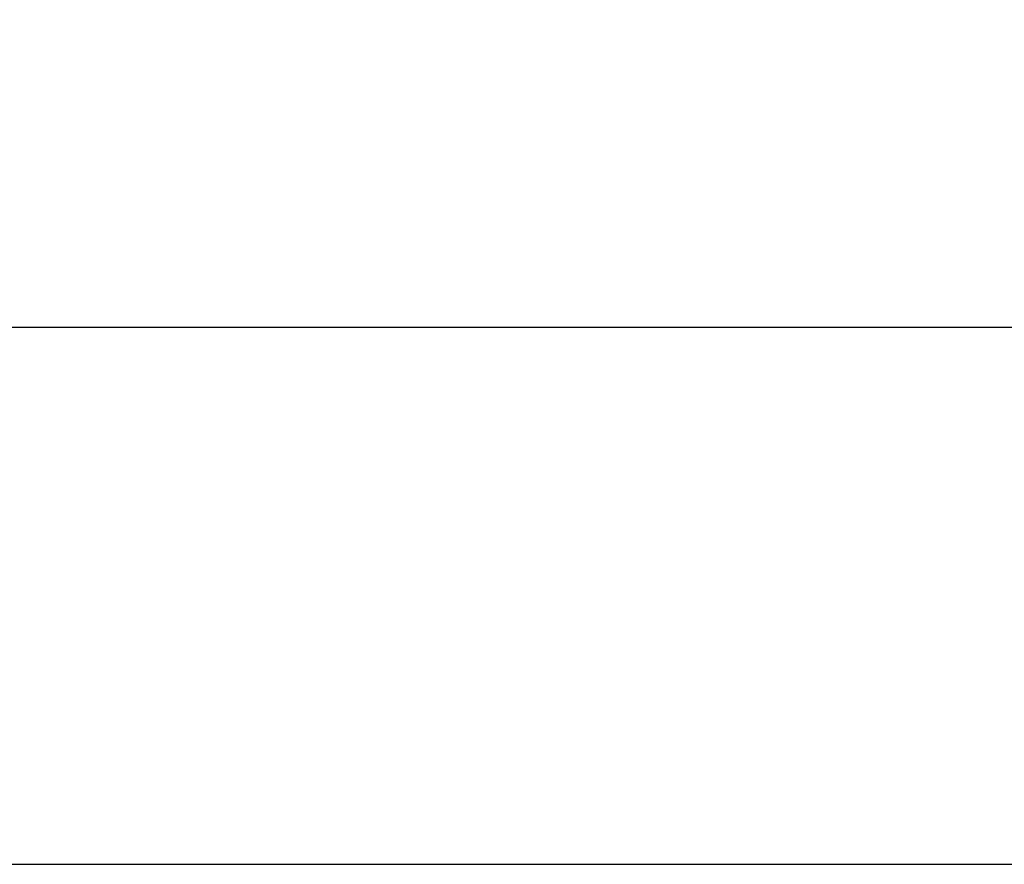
# Model space of a CAD drawing. Extents: x 272479 to 273074, y 965943 to 966363.
# Tile 10 of 29: x 272982 to 272991, y 965943 to 965951. Entities that reach past the tile are written whole.
import ezdxf
from ezdxf.enums import TextEntityAlignment as Align

# ---------------------------------------------------------------- set-up
doc = ezdxf.new("R2010")
doc.units = 0
doc.header["$LTSCALE"] = 0.25
doc.header["$MEASUREMENT"] = 0
doc.layers.get('0').update_dxf_attribs({"linetype": 'CONTINUOUS'})
doc.layers.add('01-CALQUE', color=1, linetype='CONTINUOUS')
doc.layers.add('SIV-VRI-TEKST', color=1, linetype='CONTINUOUS')
doc.styles.add('ISO', font='isocp.shx')

# ---------------------------------------------------------------- blocks, each defined once
blk = doc.blocks.new('NB_KAA0')
at = {"color": 1}
blk.add_lwpolyline([(1189, 0), (1189, 841), (0, 841), (0, 0)], close=True, dxfattribs=at)
at = {"color": 5}
blk.add_lwpolyline([(1179, 10), (1179, 831), (25, 831), (25, 10)], close=True, dxfattribs=at)
at = {"color": 1, "style": 'ISO', "width": 0.8}
blk.add_attdef('PLOTDATUM', (23, 10), '', height=2, rotation=90, dxfattribs=at)
blk.add_attdef('FILENAAM', text='', height=2, dxfattribs=at).set_placement((1179, 7), align=Align.RIGHT)
blk = doc.blocks.new('N-h-ond')
at = {"layer": 'SIV-VRI-TEKST', "color": 7}
blk.add_line((-94.5, 0), (0, 0), dxfattribs=at)
at = {"layer": 'SIV-VRI-TEKST', "color": 7, "style": 'ISO'}
for p in [(-43.8153, 42.2361), (-18.3153, 42.2361), (-43.8153, 38.7361), (-18.3153, 38.7361), (-43.8153, 35.2361), (-18.3153, 35.2361)]:
    blk.add_attdef('ONDERHOEK', p, '', height=1, dxfattribs=at)
at = {"layer": 'SIV-VRI-TEKST', "color": 6, "style": 'ISO', "width": 1.2}
blk.add_attdef('KRUISPUNTNAAM', (-83.0154, 21.4115), '', height=1.75, dxfattribs=at)
at = {"layer": 'SIV-VRI-TEKST', "color": 2, "style": 'ISO'}
for p in [(-83.0765, 15.9503), (-16.8238, 15.9503), (-42.2285, 8.6956)]:
    blk.add_attdef('ONDERHOEK', p, '', height=1.25, dxfattribs=at)
at = {"layer": 'SIV-VRI-TEKST', "color": 6, "style": 'ISO'}
blk.add_attdef('ONDERHOEK', (-20.4705, 1.4569), '', height=1.75, dxfattribs=at)

msp = doc.modelspace()

# ---------------------------------------------------------------- block references
at = {"layer": '01-CALQUE', "xscale": 0.5, "yscale": 0.5, "zscale": 0.5}
msp.add_blockref('NB_KAA0', (272479.1307, 965942.8746), dxfattribs=at)
at = {"layer": '01-CALQUE'}
msp.add_blockref('N-h-ond', (273068.6307, 965947.8746), dxfattribs=at)

doc.saveas('drawing.dxf')
